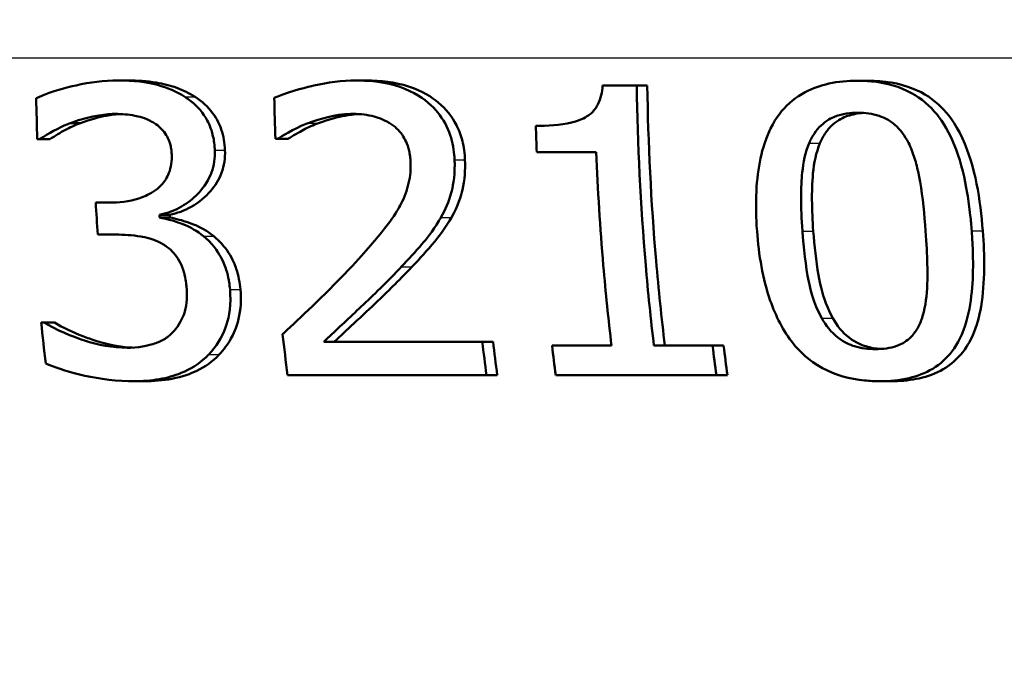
# Model space of a CAD drawing. Header units: millimetres. Extents: x 100 to 2000, y 93 to 2870.
# Tile 16 of 35: x 651.12 to 659.66, y 1530 to 1535.57. Entities that reach past the tile are written whole.
import ezdxf

# ---------------------------------------------------------------- set-up
doc = ezdxf.new("R2010")
doc.units = ezdxf.units.MM
doc.header["$LTSCALE"] = 10
for name, color, linetype, lineweight in [('Dimensions(ISO)', 7, 'Continuous', 25), ('Visible Edges(ISO)', 7, 'Continuous', 50), ('Visible Tangent Edges(ISO)', 7, 'Continuous', 25)]:
    doc.layers.add(name, color=color, linetype=linetype, lineweight=lineweight)
doc.styles.add('Text_3.5mm', font='arial.ttf', dxfattribs={"width": 0.9})
doc.dimstyles.new('KS-STANDARD', dxfattribs={"dimscale": 10, "dimtxt": 3.5, "dimasz": 2.5, "dimexe": 3.175, "dimexo": 0, "dimgap": 0.8, "dimtad": 1, "dimdec": 1, "dimrnd": 1e-08, "dimtxsty": 'Text_3.5mm', "dimcen": 0.09, "dimdle": 10, "dimclrd": 7, "dimclre": 7, "dimclrt": 7, "dimadec": 0, "dimazin": 2, "dimtfac": 0.714286, "dimtdec": 4, "dimtmove": 0, "dimatfit": 3, "dimfxl": 0, "dimtolj": 1, "dimlwd": 25, "dimlwe": 25, "dimarcsym": 0})

# ---------------------------------------------------------------- blocks, each defined once
blk = doc.blocks.new('*D7')
at = {"layer": 'Defpoints', "color": 0, "linetype": 'Continuous'}
for p in [(1000.1316, 1734.2363), (1092.792, 1734.2363), (653.366, 1454.56)]:
    blk.add_point(p, dxfattribs=at)
at = {"layer": 'Dimensions(ISO)', "color": 7, "linetype": 'Continuous', "lineweight": 25}
for p, q in [((1000.1316, 1734.2363), (1124.542, 1734.2363)), ((1092.792, 1479.56), (1092.792, 1709.2363)), ((653.366, 1454.56), (1124.542, 1454.56))]:
    blk.add_line(p, q, dxfattribs=at)
at = {"layer": 'Dimensions(ISO)', "color": 7, "linetype": 'Continuous'}
for points in [[(1088.6254, 1709.2363), (1096.9587, 1709.2363), (1092.792, 1734.2363)], [(1088.6254, 1479.56), (1096.9587, 1479.56), (1092.792, 1454.56)]]:
    blk.add_solid(points, dxfattribs=at)
at = {"layer": 'Dimensions(ISO)', "color": 7, "linetype": 'Continuous', "lineweight": 25, "insert": (1066.922, 1568.3647), "char_height": 35, "attachment_point": 4, "rotation": 90, "style": 'Text_3.5mm'}
blk.add_mtext('\\A1;280', dxfattribs=at)

msp = doc.modelspace()

# ---------------------------------------------------------------- linework, layer by layer
at = {"layer": 'Visible Edges(ISO)'}
for p, q in [((651.973, 1535.0441), (652.0603, 1535.0441)), ((654.0373, 1535.0441), (654.1264, 1535.0441)), ((658.3854, 1535.0421), (658.4792, 1535.0421)), ((656.1752, 1534.9996), (656.471, 1534.9996)), ((656.471, 1534.9996), (656.5626, 1534.9996)), ((651.5598, 1534.6754), (651.6469, 1534.6754)), ((651.2949, 1534.5356), (651.2728, 1534.5356)), ((651.2949, 1534.5356), (651.3818, 1534.5356)), ((653.3573, 1534.5376), (653.3371, 1534.5376)), ((653.3573, 1534.5376), (653.446, 1534.5376)), ((656.1196, 1534.4222), (655.6044, 1534.4222)), ((651.7793, 1533.9866), (651.9012, 1533.9866)), ((652.3316, 1533.8812), (652.4201, 1533.8812)), ((652.3332, 1533.8569), (652.4217, 1533.8569)), ((651.9521, 1533.709), (651.797, 1533.709)), ((651.3064, 1532.9473), (651.3329, 1532.9473)), ((651.3329, 1532.9473), (651.4221, 1532.9473)), ((653.7567, 1532.7812), (655.1321, 1532.7812)), ((655.1321, 1532.7812), (655.2252, 1532.7812)), ((655.7364, 1532.7467), (656.2524, 1532.7467)), ((656.6203, 1532.7467), (657.1291, 1532.7467)), ((657.1291, 1532.7467), (657.2246, 1532.7467)), ((655.1677, 1532.4914), (653.4427, 1532.4914)), ((655.1677, 1532.4914), (655.2617, 1532.4914)), ((657.1615, 1532.4914), (655.7683, 1532.4914)), ((657.1615, 1532.4914), (657.2578, 1532.4914)), ((652.1111, 1532.4388), (652.2023, 1532.4388)), ((658.5792, 1532.4388), (658.6774, 1532.4388))]:
    msp.add_line(p, q, dxfattribs=at)
for points, knots in [([(651.973, 1535.0441), (651.8509, 1535.0441), (651.7288, 1535.0284), (651.5271, 1534.9839), (651.3985, 1534.9513), (651.2832, 1534.8997), (651.2733, 1534.895), (651.2636, 1534.8902)], [-0.08801735, -0.08801735, -0.08801735, -0.08801735, -0.03791609, -0.03791609, -0.00326889, -0.00326889, 0, 0, 0, 0]), ([(652.5533, 1534.9023), (652.4796, 1534.949), (652.4001, 1534.9828), (652.2552, 1535.0215), (652.1604, 1535.0403), (652.0029, 1535.044), (651.988, 1535.0441), (651.973, 1535.0441)], [-0.106868, -0.106868, -0.106868, -0.106868, -0.0472693, -0.0472693, -0.0044777, -0.0044777, 0, 0, 0, 0]), ([(652.0603, 1535.0441), (652.1409, 1535.0441), (652.2237, 1535.0393), (652.365, 1535.0165), (652.4236, 1535.002), (652.5375, 1534.9602), (652.5908, 1534.9342), (652.6411, 1534.9023)], [0, 0, 0, 0, 0.02416393, 0.02416393, 0.04293737, 0.04293737, 0.06105215, 0.06105215, 0.06105215, 0.06105215]), ([(654.0373, 1535.0441), (653.9146, 1535.0441), (653.7919, 1535.0278), (653.628, 1534.9904), (653.4763, 1534.9548), (653.3476, 1534.9029), (653.3376, 1534.8986), (653.3277, 1534.8942)], [-0.1454244, -0.1454244, -0.1454244, -0.1454244, -0.0416476, -0.0416476, -0.0032557, -0.0032557, 0, 0, 0, 0]), ([(654.8914, 1534.3573), (654.8908, 1534.3706), (654.89, 1534.3838), (654.8829, 1534.465), (654.869, 1534.5318), (654.8173, 1534.6676), (654.7779, 1534.7322), (654.6788, 1534.8422), (654.608, 1534.9039), (654.3888, 1535.0075), (654.2617, 1535.0329), (654.1024, 1535.0432), (654.0698, 1535.0441), (654.0373, 1535.0441)], [-0.1601083, -0.1601083, -0.1601083, -0.1601083, -0.1536242, -0.1536242, -0.1202531, -0.1202531, -0.0825992, -0.0825992, -0.0479598, -0.0479598, -0.0097675, -0.0097675, 0, 0, 0, 0]), ([(654.1264, 1535.0441), (654.2492, 1535.0441), (654.3747, 1535.0304), (654.6127, 1534.9543), (654.6948, 1534.8998), (654.8154, 1534.7981), (654.8682, 1534.7336), (654.9296, 1534.6141), (654.9466, 1534.5679), (654.9721, 1534.4667), (654.9793, 1534.4122), (654.9817, 1534.3573)], [0, 0, 0, 0, 0.0368949, 0.0368949, 0.075063, 0.075063, 0.1196425, 0.1196425, 0.1456117, 0.1456117, 0.1744481, 0.1744481, 0.1744481, 0.1744481]), ([(658.3854, 1535.0421), (658.3025, 1535.0421), (658.2187, 1535.035), (658.0655, 1535.0016), (657.9957, 1534.9775), (657.852, 1534.9011), (657.7841, 1534.8462), (657.6773, 1534.7174), (657.6214, 1534.6294), (657.5265, 1534.3367), (657.503, 1534.144), (657.5067, 1533.862), (657.5096, 1533.8005), (657.514, 1533.7394)], [-0.3173287, -0.3173287, -0.3173287, -0.3173287, -0.2576697, -0.2576697, -0.2047328, -0.2047328, -0.1412137, -0.1412137, -0.0854501, -0.0854501, -0.0186176, -0.0186176, 0, 0, 0, 0]), ([(659.3756, 1533.7414), (659.3722, 1533.7868), (659.3682, 1533.8323), (659.3565, 1533.9408), (659.3481, 1534.0042), (659.3163, 1534.1949), (659.2855, 1534.3259), (659.1841, 1534.5967), (659.1225, 1534.6894), (659.0134, 1534.8255), (658.9398, 1534.8883), (658.7512, 1534.9918), (658.6388, 1535.0222), (658.4774, 1535.0399), (658.4314, 1535.0421), (658.3854, 1535.0421)], [-0.136583, -0.136583, -0.136583, -0.136583, -0.1299919, -0.1299919, -0.1208108, -0.1208108, -0.102077, -0.102077, -0.0791824, -0.0791824, -0.0492599, -0.0492599, -0.0139321, -0.0139321, 0, 0, 0, 0]), ([(658.4792, 1535.0421), (658.612, 1535.0421), (658.7458, 1535.0234), (658.9616, 1534.9354), (659.0436, 1534.8816), (659.1639, 1534.7609), (659.2322, 1534.6787), (659.4074, 1534.3016), (659.4518, 1534.0042), (659.4719, 1533.7414)], [0, 0, 0, 0, 0.0402779, 0.0402779, 0.0706798, 0.0706798, 0.0918639, 0.0918639, 0.1291646, 0.1291646, 0.1291646, 0.1291646]), ([(656.1752, 1534.9996), (656.171, 1534.9441), (656.1594, 1534.8872), (656.1191, 1534.8077), (656.0995, 1534.7813), (656.0559, 1534.7424), (656.0262, 1534.721), (655.8867, 1534.6691), (655.7778, 1534.6562), (655.6465, 1534.6515), (655.6214, 1534.6511), (655.5964, 1534.6511)], [-0.1289359, -0.1289359, -0.1289359, -0.1289359, -0.0853071, -0.0853071, -0.0591966, -0.0591966, -0.0395472, -0.0395472, -0.0075337, -0.0075337, 0, 0, 0, 0]), ([(656.6203, 1532.7467), (656.5929, 1532.9753), (656.5688, 1533.2092), (656.5039, 1533.9656), (656.4783, 1534.4965), (656.471, 1534.9996)], [6.8541677, 6.8541677, 6.8541677, 6.8541677, 6.9206391, 6.9206391, 7.0673199, 7.0673199, 7.0673199, 7.0673199]), ([(656.5626, 1534.9996), (656.5699, 1534.5085), (656.5949, 1533.9905), (656.66, 1533.2337), (656.6857, 1532.9871), (656.7152, 1532.7467)], [0.0320562, 0.0320562, 0.0320562, 0.0320562, 0.1751801, 0.1751801, 0.2453287, 0.2453287, 0.2453287, 0.2453287]), ([(652.8119, 1534.4404), (652.8115, 1534.4513), (652.8108, 1534.4622), (652.8066, 1534.5133), (652.8, 1534.5532), (652.7731, 1534.6494), (652.7514, 1534.6917), (652.6941, 1534.7854), (652.643, 1534.8384), (652.573, 1534.8892), (652.5632, 1534.8959), (652.5533, 1534.9023)], [-0.04569538, -0.04569538, -0.04569538, -0.04569538, -0.04375634, -0.04375634, -0.03657083, -0.03657083, -0.0259822, -0.0259822, -0.0035504, -0.0035504, 0, 0, 0, 0]), ([(652.6411, 1534.9023), (652.6999, 1534.8643), (652.7517, 1534.8181), (652.8351, 1534.7067), (652.8567, 1534.6551), (652.8883, 1534.5619), (652.8978, 1534.5013), (652.9002, 1534.4404)], [0, 0, 0, 0, 0.0210101, 0.0210101, 0.04182846, 0.04182846, 0.07585134, 0.07585134, 0.07585134, 0.07585134]), ([(651.5598, 1534.6754), (651.7584, 1534.7481), (651.8969, 1534.7533), (651.9333, 1534.7543), (651.9414, 1534.7544), (651.9495, 1534.7544)], [-0.01093385, -0.01093385, -0.01093385, -0.01093385, -0.00242905, -0.00242905, 0, 0, 0, 0]), ([(651.9947, 1534.7534), (651.9529, 1534.7514), (651.9113, 1534.7465), (651.8154, 1534.7282), (651.7347, 1534.7076), (651.6469, 1534.6754)], [0.00422297, 0.00422297, 0.00422297, 0.00422297, 0.01683468, 0.01683468, 0.0335202, 0.0335202, 0.0335202, 0.0335202]), ([(651.9495, 1534.7544), (652.0064, 1534.7544), (652.0633, 1534.7498), (652.1521, 1534.733), (652.2069, 1534.7205), (652.273, 1534.6843), (652.2789, 1534.6809), (652.2846, 1534.6774)], [-0.05775637, -0.05775637, -0.05775637, -0.05775637, -0.02265302, -0.02265302, -0.00201425, -0.00201425, 0, 0, 0, 0]), ([(653.6229, 1534.6754), (653.7258, 1534.7142), (653.8517, 1534.7501), (653.9986, 1534.7543), (654.0071, 1534.7544), (654.0156, 1534.7544)], [-0.04412355, -0.04412355, -0.04412355, -0.04412355, -0.00255028, -0.00255028, 0, 0, 0, 0]), ([(654.0593, 1534.7533), (654.0187, 1534.7512), (653.9784, 1534.7464), (653.8835, 1534.729), (653.8005, 1534.7088), (653.7117, 1534.6754)], [0.00456507, 0.00456507, 0.00456507, 0.00456507, 0.01678922, 0.01678922, 0.0335544, 0.0335544, 0.0335544, 0.0335544]), ([(654.0156, 1534.7544), (654.076, 1534.7544), (654.1366, 1534.748), (654.2396, 1534.7202), (654.2915, 1534.7004), (654.3485, 1534.6617), (654.3544, 1534.6575), (654.3601, 1534.6531)], [-0.04500407, -0.04500407, -0.04500407, -0.04500407, -0.02074661, -0.02074661, -0.00218173, -0.00218173, 0, 0, 0, 0]), ([(657.9662, 1534.5012), (657.9789, 1534.5309), (657.994, 1534.5596), (658.0288, 1534.6114), (658.048, 1534.6344), (658.1149, 1534.698), (658.1603, 1534.72), (658.2548, 1534.7562), (658.3239, 1534.7645), (658.3908, 1534.7645)], [-0.04078807, -0.04078807, -0.04078807, -0.04078807, -0.03547766, -0.03547766, -0.03054126, -0.03054126, -0.02028922, -0.02028922, 0, 0, 0, 0]), ([(658.4378, 1534.7631), (658.3904, 1534.7601), (658.3429, 1534.7521), (658.2622, 1534.7242), (658.2171, 1534.7032), (658.149, 1534.6426), (658.1283, 1534.619), (658.0901, 1534.5644), (658.0735, 1534.5334), (658.0598, 1534.5012)], [0.00472499, 0.00472499, 0.00472499, 0.00472499, 0.01898569, 0.01898569, 0.03049218, 0.03049218, 0.0365599, 0.0365599, 0.04330533, 0.04330533, 0.04330533, 0.04330533]), ([(658.3908, 1534.7645), (658.4519, 1534.7645), (658.5142, 1534.7576), (658.6079, 1534.7269), (658.6576, 1534.7056), (658.7588, 1534.6179), (658.7971, 1534.5643), (658.8268, 1534.5052)], [-0.07408991, -0.07408991, -0.07408991, -0.07408991, -0.04065694, -0.04065694, -0.02003426, -0.02003426, 0, 0, 0, 0]), ([(651.2949, 1534.5356), (651.3722, 1534.5862), (651.4535, 1534.632), (651.5459, 1534.6699), (651.5528, 1534.6727), (651.5598, 1534.6754)], [-0.02998523, -0.02998523, -0.02998523, -0.02998523, -0.0022392, -0.0022392, 0, 0, 0, 0]), ([(651.6469, 1534.6754), (651.6018, 1534.6576), (651.5557, 1534.6372), (651.4786, 1534.5957), (651.4262, 1534.5646), (651.3818, 1534.5356)], [0, 0, 0, 0, 0.01455149, 0.01455149, 0.02625758, 0.02625758, 0.02625758, 0.02625758]), ([(652.2846, 1534.6774), (652.2901, 1534.674), (652.2956, 1534.6704), (652.3376, 1534.6409), (652.3675, 1534.6086), (652.3986, 1534.5593), (652.4117, 1534.5372), (652.4262, 1534.4912), (652.4294, 1534.4781), (652.4335, 1534.4566), (652.4348, 1534.4482), (652.4371, 1534.4286), (652.438, 1534.4173), (652.4384, 1534.406)], [-0.06018099, -0.06018099, -0.06018099, -0.06018099, -0.05514115, -0.05514115, -0.02046915, -0.02046915, -0.01001795, -0.01001795, -0.00595336, -0.00595336, -0.00341176, -0.00341176, 0, 0, 0, 0]), ([(653.3573, 1534.5376), (653.392, 1534.56), (653.4912, 1534.6246), (653.6098, 1534.6706), (653.6163, 1534.673), (653.6229, 1534.6754)], [-0.03815383, -0.03815383, -0.03815383, -0.03815383, -0.00209901, -0.00209901, 0, 0, 0, 0]), ([(653.7117, 1534.6754), (653.6666, 1534.659), (653.6229, 1534.6395), (653.5464, 1534.5985), (653.4877, 1534.5645), (653.446, 1534.5376)], [0, 0, 0, 0, 0.01440247, 0.01440247, 0.02604846, 0.02604846, 0.02604846, 0.02604846]), ([(654.3601, 1534.6531), (654.3652, 1534.6493), (654.3701, 1534.6454), (654.4123, 1534.6099), (654.4417, 1534.5719), (654.4729, 1534.5109), (654.4834, 1534.4873), (654.4961, 1534.4418), (654.4993, 1534.4277), (654.5036, 1534.4044), (654.5049, 1534.3953), (654.508, 1534.3705), (654.5093, 1534.3548), (654.51, 1534.3391)], [-0.04945125, -0.04945125, -0.04945125, -0.04945125, -0.04629718, -0.04629718, -0.02177236, -0.02177236, -0.01188062, -0.01188062, -0.00752798, -0.00752798, -0.00473558, -0.00473558, 0, 0, 0, 0]), ([(657.9075, 1533.7394), (657.892, 1533.9517), (657.8941, 1534.1282), (657.9151, 1534.3322), (657.9327, 1534.4218), (657.9662, 1534.5012)], [-0.0617318, -0.0617318, -0.0617318, -0.0617318, -0.02586206, -0.02586206, 0, 0, 0, 0]), ([(658.0598, 1534.5012), (658.0256, 1534.42), (658.008, 1534.328), (657.9913, 1534.1567), (657.9905, 1534.0667), (657.9911, 1533.9198), (657.9952, 1533.829), (658.0019, 1533.7394)], [0, 0, 0, 0, 0.02645273, 0.02645273, 0.05185416, 0.05185416, 0.09226177, 0.09226177, 0.09226177, 0.09226177]), ([(658.8268, 1534.5052), (658.838, 1534.4829), (658.8481, 1534.46), (658.8739, 1534.394), (658.8877, 1534.3496), (658.9058, 1534.2787), (658.9118, 1534.2521), (658.9211, 1534.2056), (658.9246, 1534.1859), (658.9512, 1534.0299), (658.9658, 1533.8817), (658.9763, 1533.7414)], [-0.07618048, -0.07618048, -0.07618048, -0.07618048, -0.06913965, -0.06913965, -0.05618746, -0.05618746, -0.0485056, -0.0485056, -0.04281273, -0.04281273, 0, 0, 0, 0]), ([(652.3316, 1533.8812), (652.3915, 1533.893), (652.4488, 1533.9123), (652.5565, 1533.9683), (652.6047, 1534.0036), (652.6837, 1534.0803), (652.7301, 1534.1321), (652.7928, 1534.2621), (652.8082, 1534.3245), (652.8124, 1534.4068), (652.8125, 1534.4236), (652.8119, 1534.4404)], [-0.106255, -0.106255, -0.106255, -0.106255, -0.077266, -0.077266, -0.0485344, -0.0485344, -0.0248042, -0.0248042, -0.0050653, -0.0050653, 0, 0, 0, 0]), ([(652.9002, 1534.4404), (652.9028, 1534.3727), (652.8937, 1534.3066), (652.8482, 1534.1849), (652.8155, 1534.1326), (652.7349, 1534.0402), (652.6795, 1533.9893), (652.5487, 1533.9162), (652.486, 1533.8942), (652.4201, 1533.8812)], [0, 0, 0, 0, 0.02040585, 0.02040585, 0.03915844, 0.03915844, 0.05731294, 0.05731294, 0.07202923, 0.07202923, 0.07202923, 0.07202923]), ([(656.1196, 1534.4222), (656.1328, 1534.0974), (656.1534, 1533.7675), (656.2014, 1533.2069), (656.2253, 1532.9742), (656.2524, 1532.7467)], [0.08723, 0.08723, 0.08723, 0.08723, 0.1790734, 0.1790734, 0.2451845, 0.2451845, 0.2451845, 0.2451845]), ([(652.4384, 1534.406), (652.4395, 1534.3771), (652.4384, 1534.3481), (652.4304, 1534.2933), (652.424, 1534.2676), (652.3993, 1534.2033), (652.377, 1534.1682), (652.3048, 1534.0929), (652.2534, 1534.064), (652.1343, 1534.0096), (652.0465, 1533.993), (651.9399, 1533.9871), (651.9205, 1533.9866), (651.9012, 1533.9866)], [-0.06577483, -0.06577483, -0.06577483, -0.06577483, -0.05967178, -0.05967178, -0.05405981, -0.05405981, -0.04509053, -0.04509053, -0.03203508, -0.03203508, -0.0058002, -0.0058002, 0, 0, 0, 0]), ([(654.51, 1534.3391), (654.5127, 1534.2766), (654.5071, 1534.2148), (654.4787, 1534.091), (654.4559, 1534.031), (654.392, 1533.908), (654.3142, 1533.7788), (654.061, 1533.4988), (654.0374, 1533.4731), (654.0137, 1533.4477)], [-0.2910675, -0.2910675, -0.2910675, -0.2910675, -0.2037163, -0.2037163, -0.1138141, -0.1138141, -0.0104727, -0.0104727, 0, 0, 0, 0]), ([(654.7726, 1533.8569), (654.8117, 1533.9239), (654.841, 1533.9951), (654.875, 1534.118), (654.8935, 1534.1993), (654.8923, 1534.3319), (654.8919, 1534.3446), (654.8914, 1534.3573)], [-0.09590627, -0.09590627, -0.09590627, -0.09590627, -0.03996295, -0.03996295, -0.00384, -0.00384, 0, 0, 0, 0]), ([(654.9817, 1534.3573), (654.9855, 1534.27), (654.9798, 1534.1819), (654.9473, 1534.0477), (654.9218, 1533.9573), (654.8634, 1533.8569)], [0, 0, 0, 0, 0.02635048, 0.02635048, 0.04162899, 0.04162899, 0.04162899, 0.04162899]), ([(652.7141, 1533.6949), (652.6598, 1533.7388), (652.6004, 1533.7746), (652.5169, 1533.8066), (652.4417, 1533.8345), (652.3476, 1533.8542), (652.3404, 1533.8556), (652.3332, 1533.8569)], [-0.1264073, -0.1264073, -0.1264073, -0.1264073, -0.0288701, -0.0288701, -0.002199, -0.002199, 0, 0, 0, 0]), ([(652.4217, 1533.8569), (652.4762, 1533.8469), (652.5308, 1533.8317), (652.6381, 1533.7955), (652.7148, 1533.7663), (652.8032, 1533.6949)], [0, 0, 0, 0, 0.01665673, 0.01665673, 0.03406219, 0.03406219, 0.03406219, 0.03406219]), ([(654.4296, 1533.4295), (654.4914, 1533.4932), (654.5512, 1533.5588), (654.6423, 1533.6654), (654.7009, 1533.7356), (654.7619, 1533.838), (654.7673, 1533.8474), (654.7726, 1533.8569)], [-0.09225573, -0.09225573, -0.09225573, -0.09225573, -0.03590444, -0.03590444, -0.00327351, -0.00327351, 0, 0, 0, 0]), ([(654.8634, 1533.8569), (654.8222, 1533.7831), (654.7729, 1533.7137), (654.6557, 1533.5731), (654.5892, 1533.5002), (654.5207, 1533.4295)], [0, 0, 0, 0, 0.02546354, 0.02546354, 0.05514375, 0.05514375, 0.05514375, 0.05514375]), ([(657.514, 1533.7394), (657.529, 1533.5343), (657.5632, 1533.3259), (657.6763, 1533.002), (657.7406, 1532.8733), (657.879, 1532.7022), (657.9596, 1532.6184), (658.1952, 1532.4915), (658.318, 1532.4582), (658.4906, 1532.4408), (658.5349, 1532.4388), (658.5792, 1532.4388)], [-0.2818699, -0.2818699, -0.2818699, -0.2818699, -0.1730949, -0.1730949, -0.0964173, -0.0964173, -0.0528487, -0.0528487, -0.013456, -0.013456, 0, 0, 0, 0]), ([(658.0751, 1532.9858), (658.0017, 1533.1183), (657.9742, 1533.245), (657.9352, 1533.4389), (657.9182, 1533.5933), (657.9075, 1533.7394)], [-0.06211467, -0.06211467, -0.06211467, -0.06211467, -0.04456745, -0.04456745, 0, 0, 0, 0]), ([(658.0019, 1533.7394), (658.0114, 1533.6125), (658.0256, 1533.481), (658.0557, 1533.3106), (658.0632, 1533.2761), (658.0917, 1533.1586), (658.1249, 1533.0689), (658.1712, 1532.9858)], [0, 0, 0, 0, 0.0387502, 0.0387502, 0.0538593, 0.0538593, 0.1124391, 0.1124391, 0.1124391, 0.1124391]), ([(658.5792, 1532.4388), (658.6637, 1532.4388), (658.75, 1532.4462), (658.9047, 1532.4827), (658.9739, 1532.5087), (659.1036, 1532.5866), (659.1597, 1532.6372), (659.2536, 1532.7614), (659.2981, 1532.8449), (659.382, 1533.1436), (659.391, 1533.3538), (659.3842, 1533.608), (659.3806, 1533.6749), (659.3756, 1533.7414)], [-0.2257924, -0.2257924, -0.2257924, -0.2257924, -0.1857342, -0.1857342, -0.1510368, -0.1510368, -0.1148148, -0.1148148, -0.0775764, -0.0775764, -0.020297, -0.020297, 0, 0, 0, 0]), ([(659.4719, 1533.7414), (659.4881, 1533.5296), (659.4927, 1533.2941), (659.442, 1533.0023), (659.4195, 1532.9167), (659.363, 1532.7876), (659.3306, 1532.7276), (659.2316, 1532.6115), (659.1723, 1532.5647), (659.0378, 1532.4943), (658.9666, 1532.4717), (658.8225, 1532.4442), (658.7493, 1532.4388), (658.6774, 1532.4388)], [0, 0, 0, 0, 0.0647166, 0.0647166, 0.0910254, 0.0910254, 0.1077643, 0.1077643, 0.1247392, 0.1247392, 0.1411404, 0.1411404, 0.157146, 0.157146, 0.157146, 0.157146]), ([(658.9763, 1533.7414), (658.9927, 1533.52), (658.9949, 1533.3557), (658.9831, 1533.1497), (658.9699, 1533.058), (658.9425, 1532.9797)], [-0.05537411, -0.05537411, -0.05537411, -0.05537411, -0.0252396, -0.0252396, 0, 0, 0, 0]), ([(651.9521, 1533.709), (652.0247, 1533.709), (652.0979, 1533.7041), (652.2107, 1533.6853), (652.28, 1533.6713), (652.3584, 1533.6279), (652.3651, 1533.624), (652.3718, 1533.6199)], [-0.06968443, -0.06968443, -0.06968443, -0.06968443, -0.02702027, -0.02702027, -0.00234931, -0.00234931, 0, 0, 0, 0]), ([(652.9441, 1533.2329), (652.9421, 1533.2546), (652.9394, 1533.2762), (652.9339, 1533.3107), (652.9315, 1533.3238), (652.9164, 1533.3957), (652.8974, 1533.4536), (652.8514, 1533.5384), (652.8102, 1533.6113), (652.7286, 1533.6831), (652.7215, 1533.6891), (652.7141, 1533.6949)], [-0.11272, -0.11272, -0.11272, -0.11272, -0.0944688, -0.0944688, -0.0833186, -0.0833186, -0.0328494, -0.0328494, -0.0028304, -0.0028304, 0, 0, 0, 0]), ([(652.8032, 1533.6949), (652.8543, 1533.6546), (652.8965, 1533.6058), (652.9692, 1533.4929), (652.988, 1533.4444), (653.0176, 1533.3536), (653.0284, 1533.2929), (653.0341, 1533.2329)], [0, 0, 0, 0, 0.01968339, 0.01968339, 0.04085421, 0.04085421, 0.07744777, 0.07744777, 0.07744777, 0.07744777]), ([(652.3718, 1533.6199), (652.3761, 1533.6172), (652.3804, 1533.6144), (652.4276, 1533.5824), (652.4627, 1533.5457), (652.5097, 1533.4735), (652.5213, 1533.4481), (652.5348, 1533.4136), (652.5398, 1533.3985), (652.5471, 1533.3731), (652.5496, 1533.3628), (652.5567, 1533.3317), (652.5603, 1533.3105), (652.5644, 1533.2787), (652.5656, 1533.268), (652.5665, 1533.2573)], [-0.03482628, -0.03482628, -0.03482628, -0.03482628, -0.03388011, -0.03388011, -0.02432913, -0.02432913, -0.01791105, -0.01791105, -0.01305594, -0.01305594, -0.00983221, -0.00983221, -0.00329494, -0.00329494, 0, 0, 0, 0]), ([(654.0137, 1533.4477), (653.7868, 1533.204), (653.5816, 1533.0157), (653.4274, 1532.8712), (653.4139, 1532.8586), (653.4004, 1532.846)], [-0.06400582, -0.06400582, -0.06400582, -0.06400582, -0.00558947, -0.00558947, 0, 0, 0, 0]), ([(653.7567, 1532.7812), (653.8481, 1532.8656), (653.9428, 1532.9544), (654.1428, 1533.1413), (654.2607, 1533.2532), (654.4019, 1533.4001), (654.4158, 1533.4148), (654.4296, 1533.4295)], [-0.1191595, -0.1191595, -0.1191595, -0.1191595, -0.0614218, -0.0614218, -0.0060872, -0.0060872, 0, 0, 0, 0]), ([(654.5207, 1533.4295), (654.4259, 1533.3289), (654.3269, 1533.2303), (654.1597, 1533.0709), (654.0911, 1533.0074), (653.9591, 1532.884), (653.9033, 1532.8319), (653.8484, 1532.7812)], [0, 0, 0, 0, 0.04165487, 0.04165487, 0.06972872, 0.06972872, 0.09159653, 0.09159653, 0.09159653, 0.09159653]), ([(652.5665, 1533.2573), (652.5734, 1533.182), (652.5716, 1533.1071), (652.5432, 1533.012), (652.5218, 1532.9527), (652.464, 1532.8802), (652.4589, 1532.8742), (652.4538, 1532.8683)], [-0.08140966, -0.08140966, -0.08140966, -0.08140966, -0.02826615, -0.02826615, -0.00239123, -0.00239123, 0, 0, 0, 0]), ([(652.7596, 1532.6697), (652.8244, 1532.7384), (652.8727, 1532.8168), (652.9281, 1532.967), (652.9531, 1533.0615), (652.9462, 1533.2059), (652.9453, 1533.2194), (652.9441, 1533.2329)], [-0.1010544, -0.1010544, -0.1010544, -0.1010544, -0.0443596, -0.0443596, -0.0041573, -0.0041573, 0, 0, 0, 0]), ([(653.0341, 1533.2329), (653.0422, 1533.1471), (653.0383, 1533.0613), (652.9992, 1532.9003), (652.9708, 1532.8424), (652.9241, 1532.7577), (652.8903, 1532.7117), (652.8508, 1532.6697)], [0, 0, 0, 0, 0.02647378, 0.02647378, 0.05094141, 0.05094141, 0.08658633, 0.08658633, 0.08658633, 0.08658633]), ([(658.5427, 1532.7163), (658.4803, 1532.7163), (658.4176, 1532.7234), (658.3205, 1532.7534), (658.2697, 1532.7742), (658.1565, 1532.8629), (658.1107, 1532.9206), (658.0751, 1532.9858)], [-0.07810431, -0.07810431, -0.07810431, -0.07810431, -0.04469566, -0.04469566, -0.02310952, -0.02310952, 0, 0, 0, 0]), ([(658.1712, 1532.9858), (658.2072, 1532.9201), (658.2536, 1532.8622), (658.3676, 1532.7737), (658.4187, 1532.7528), (658.5011, 1532.7279), (658.5456, 1532.7208), (658.5906, 1532.7179)], [0, 0, 0, 0, 0.02333505, 0.02333505, 0.04492128, 0.04492128, 0.06803654, 0.06803654, 0.06803654, 0.06803654]), ([(658.9425, 1532.9797), (658.9312, 1532.9462), (658.9166, 1532.9137), (658.8803, 1532.8559), (658.8598, 1532.8309), (658.7989, 1532.7765), (658.7607, 1532.7572), (658.6682, 1532.7235), (658.6042, 1532.7163), (658.5427, 1532.7163)], [-0.04483889, -0.04483889, -0.04483889, -0.04483889, -0.0368469, -0.0368469, -0.02954154, -0.02954154, -0.01863507, -0.01863507, 0, 0, 0, 0]), ([(652.0536, 1532.7285), (651.9264, 1532.7285), (651.8018, 1532.7516), (651.6384, 1532.8056), (651.4885, 1532.8566), (651.3526, 1532.9352), (651.3427, 1532.9411), (651.3329, 1532.9473)], [-0.1700408, -0.1700408, -0.1700408, -0.1700408, -0.0474212, -0.0474212, -0.0034928, -0.0034928, 0, 0, 0, 0]), ([(651.4221, 1532.9473), (651.4968, 1532.9005), (651.5848, 1532.861), (651.686, 1532.8217), (651.7051, 1532.8146), (651.797, 1532.7816), (651.9295, 1532.7372), (652.0954, 1532.7296)], [0, 0, 0, 0, 0.02666047, 0.02666047, 0.03281067, 0.03281067, 0.05616085, 0.05616085, 0.05616085, 0.05616085]), ([(652.4538, 1532.8683), (652.4324, 1532.8446), (652.4081, 1532.8243), (652.3523, 1532.7892), (652.3215, 1532.7754), (652.2602, 1532.7554), (652.1839, 1532.7324), (652.0713, 1532.7286), (652.0625, 1532.7285), (652.0536, 1532.7285)], [-0.1010435, -0.1010435, -0.1010435, -0.1010435, -0.0682192, -0.0682192, -0.0337756, -0.0337756, -0.0026612, -0.0026612, 0, 0, 0, 0]), ([(652.1111, 1532.4388), (652.185, 1532.4388), (652.2595, 1532.444), (652.3974, 1532.4678), (652.4608, 1532.485), (652.6005, 1532.542), (652.6719, 1532.5857), (652.7423, 1532.6519), (652.7511, 1532.6607), (652.7596, 1532.6697)], [-0.07139963, -0.07139963, -0.07139963, -0.07139963, -0.04923925, -0.04923925, -0.02941789, -0.02941789, -0.00378082, -0.00378082, 0, 0, 0, 0]), ([(652.8508, 1532.6697), (652.7949, 1532.6105), (652.7292, 1532.564), (652.6035, 1532.5038), (652.5339, 1532.4772), (652.3614, 1532.4447), (652.2814, 1532.4388), (652.2023, 1532.4388)], [0, 0, 0, 0, 0.0248139, 0.0248139, 0.04203924, 0.04203924, 0.05615921, 0.05615921, 0.05615921, 0.05615921]), ([(651.3462, 1532.5927), (651.4839, 1532.5328), (651.75, 1532.4475), (652.0789, 1532.439), (652.095, 1532.4388), (652.1111, 1532.4388)], [-0.09874132, -0.09874132, -0.09874132, -0.09874132, -0.00482538, -0.00482538, 0, 0, 0, 0])]:
    msp.add_open_spline(points, degree=3, knots=knots, dxfattribs=at)
for points in [[(651.2636, 1534.8902), (651.2657, 1534.7732), (651.2688, 1534.6548), (651.2728, 1534.5356)], [(653.3277, 1534.8942), (653.3299, 1534.7766), (653.333, 1534.6575), (653.3371, 1534.5376)], [(655.5964, 1534.6511), (655.5986, 1534.5752), (655.6013, 1534.4988), (655.6044, 1534.4222)], [(651.7793, 1533.9866), (651.7847, 1533.8941), (651.7906, 1533.8015), (651.797, 1533.709)], [(652.3332, 1533.8569), (652.3327, 1533.865), (652.3321, 1533.8731), (652.3316, 1533.8812)], [(652.4201, 1533.8812), (652.4206, 1533.8731), (652.4211, 1533.865), (652.4217, 1533.8569)], [(651.3064, 1532.9473), (651.3188, 1532.828), (651.3321, 1532.7096), (651.3462, 1532.5927)], [(653.4004, 1532.846), (653.4137, 1532.7265), (653.4278, 1532.6081), (653.4427, 1532.4914)], [(655.1677, 1532.4914), (655.1553, 1532.587), (655.1434, 1532.6836), (655.1321, 1532.7812)], [(655.2252, 1532.7812), (655.2368, 1532.6836), (655.249, 1532.5869), (655.2617, 1532.4914)], [(655.7364, 1532.7467), (655.7466, 1532.6609), (655.7572, 1532.5757), (655.7683, 1532.4914)], [(657.1615, 1532.4914), (657.1503, 1532.5757), (657.1395, 1532.6608), (657.1291, 1532.7467)], [(657.2246, 1532.7467), (657.2352, 1532.6608), (657.2463, 1532.5756), (657.2578, 1532.4914)]]:
    msp.add_open_spline(points, degree=3, dxfattribs=at)
at = {"layer": 'Visible Tangent Edges(ISO)'}
for p, q in [((698.9417, 1535.2378), (635.7858, 1535.2378)), ((652.5533, 1534.9023), (652.6411, 1534.9023)), ((653.6229, 1534.6754), (653.7117, 1534.6754)), ((657.9662, 1534.5012), (658.0598, 1534.5012)), ((652.8119, 1534.4404), (652.9002, 1534.4404)), ((654.8914, 1534.3573), (654.9817, 1534.3573)), ((654.7726, 1533.8569), (654.8634, 1533.8569)), ((657.9075, 1533.7394), (658.0019, 1533.7394)), ((659.3756, 1533.7414), (659.4719, 1533.7414)), ((652.7141, 1533.6949), (652.8032, 1533.6949)), ((654.4296, 1533.4295), (654.5207, 1533.4295)), ((652.9441, 1533.2329), (653.0341, 1533.2329)), ((658.0751, 1532.9858), (658.1712, 1532.9858)), ((652.7596, 1532.6697), (652.8508, 1532.6697))]:
    msp.add_line(p, q, dxfattribs=at)

# ---------------------------------------------------------------- dimensions: what is measured, and where the dimension line sits
at = {"layer": 'Dimensions(ISO)', "color": 7, "linetype": 'Continuous', "lineweight": 25}
dim = msp.add_linear_dim(base=(1092.792, 1734.2363), p1=(653.366, 1454.56), p2=(1000.1316, 1734.2363), angle=90, dimstyle='KS-STANDARD', override={"dimgap": 0.8, "dimdec": 0, "dimtol": 0, "dimlim": 0, "dimtp": 0, "dimtm": 0, "dimtdec": 4, "dimtofl": 0, "dimatfit": 1}, dxfattribs=at)
dim.commit()
dim.dimension.update_dxf_attribs({"geometry": '*D7', "text_midpoint": (1092.792, 1603.3778), "dimtype": 160})

doc.saveas('drawing.dxf')
